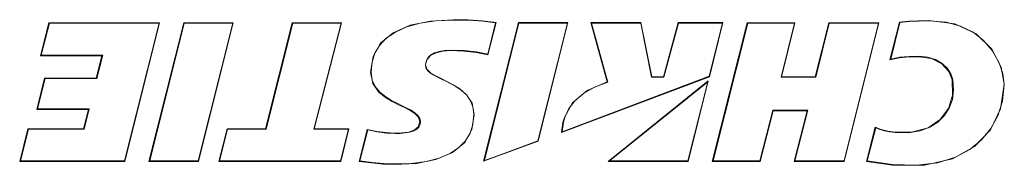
# Model space of a CAD drawing. Header units: millimetres. Extents: x 3925 to 5043, y -86 to 778.
# Tile 70 of 158: x 4397.08 to 4424.79, y 490.73 to 494.83. Entities that reach past the tile are written whole.
import ezdxf

# ---------------------------------------------------------------- set-up
doc = ezdxf.new("R2010")
doc.units = ezdxf.units.MM
doc.header["$LTSCALE"] = 46.255
doc.layers.add('H30K-TOP-COVDXF_CONTINUOUS_LINE', color=7, linetype='CONTINUOUS')
doc.layers.add('METAL-NAMEPLDXF_CONTINUOUS_LINE', color=7, linetype='CONTINUOUS')

msp = doc.modelspace()

# ---------------------------------------------------------------- linework, layer by layer
at = {"layer": 'H30K-TOP-COVDXF_CONTINUOUS_LINE', "color": 7, "linetype": 'Continuous', "lineweight": 0}
for p, q in [((4397.8979, 494.7443), (4397.6643, 493.8126)), ((4401.0121, 494.7443), (4397.8979, 494.7443)), ((4400.0335, 490.8403), (4401.0121, 494.7443)), ((4401.6923, 494.7442), (4400.7138, 490.8418)), ((4403.083, 494.7442), (4401.6923, 494.7442)), ((4402.1051, 490.8403), (4403.083, 494.7442)), ((4404.7454, 494.7442), (4403.9973, 491.7577)), ((4406.1362, 494.7442), (4404.7454, 494.7442)), ((4405.3662, 491.7577), (4406.1362, 494.7442)), ((4411.1141, 494.7457), (4410.1356, 490.8437)), ((4410.2568, 493.8409), (4410.4836, 494.7457)), ((4412.5047, 494.7457), (4411.1141, 494.7457)), ((4411.6691, 491.4108), (4412.5047, 494.7457)), ((4414.5646, 494.7457), (4413.151, 494.7457)), ((4413.151, 494.7457), (4413.6131, 493.0783)), ((4414.8684, 493.224), (4414.5646, 494.7457)), ((4415.6078, 494.7457), (4415.195, 493.224)), ((4416.8696, 494.7457), (4415.6078, 494.7457)), ((4416.4883, 493.224), (4416.8696, 494.7457)), ((4417.5572, 494.7437), (4416.5714, 490.8418)), ((4418.8952, 494.7437), (4417.5572, 494.7437)), ((4418.5224, 493.2217), (4418.8952, 494.7437)), ((4419.8508, 494.7437), (4419.4667, 493.2217)), ((4421.2624, 494.7437), (4419.8508, 494.7437)), ((4420.284, 490.8418), (4421.2624, 494.7437)), ((4421.8373, 494.7595), (4421.571, 493.6967)), ((4423.4, 494.7085), (4422.6657, 494.8048)), ((4423.9975, 494.4275), (4423.4, 494.7085)), ((4424.4365, 493.9967), (4423.9975, 494.4275)), ((4424.6986, 493.4974), (4424.4365, 493.9967)), ((4397.6643, 493.8126), (4399.3919, 493.8126)), ((4399.3919, 493.8126), (4399.2317, 493.1829)), ((4423.2277, 493.3744), (4423.3259, 493.1376)), ((4424.7911, 493.0119), (4424.6986, 493.4974)), ((4397.7754, 493.1829), (4397.5551, 492.3035)), ((4399.2317, 493.1829), (4397.7754, 493.1829)), ((4412.3275, 491.6509), (4416.4883, 493.224)), ((4413.0528, 492.8356), (4413.6131, 493.0783)), ((4416.4598, 493.1101), (4413.6389, 490.8414)), ((4415.195, 493.224), (4414.8684, 493.224)), ((4415.8914, 490.8414), (4416.4598, 493.1101)), ((4419.4667, 493.2217), (4418.5224, 493.2217)), ((4412.6386, 492.4937), (4413.0528, 492.8356)), ((4424.6886, 492.3174), (4424.7911, 493.0119)), ((4409.6561, 492.7157), (4409.8091, 492.4798)), ((4412.4078, 492.0798), (4412.6386, 492.4937)), ((4397.5551, 492.3035), (4399.0095, 492.3035)), ((4399.0095, 492.3035), (4398.8727, 491.754)), ((4409.8091, 492.4798), (4409.87, 492.1656)), ((4417.9168, 490.8418), (4418.283, 492.2662)), ((4418.283, 492.2662), (4419.2396, 492.2662)), ((4419.2396, 492.2662), (4418.8735, 490.8418)), ((4424.4068, 491.7323), (4424.6886, 492.3174)), ((4409.87, 492.1656), (4409.8043, 491.7387)), ((4397.3054, 491.754), (4397.0763, 490.8403)), ((4398.8727, 491.754), (4397.3054, 491.754)), ((4402.9122, 491.7577), (4402.6828, 490.8411)), ((4403.9973, 491.7577), (4402.9122, 491.7577)), ((4406.3412, 491.7577), (4405.3662, 491.7577)), ((4406.1114, 490.8411), (4406.3412, 491.7577)), ((4406.8569, 491.7415), (4406.6312, 490.8411)), ((4409.8043, 491.7387), (4409.603, 491.3752)), ((4412.3275, 491.6509), (4412.3427, 491.797)), ((4421.1607, 491.8004), (4420.9088, 490.8411)), ((4421.3269, 491.7396), (4421.1607, 491.8004)), ((4423.9555, 491.2574), (4424.4068, 491.7323)), ((4423.3299, 490.9127), (4423.9555, 491.2574)), ((4397.0763, 490.8403), (4400.0335, 490.8403)), ((4400.7138, 490.8418), (4402.1051, 490.8403)), ((4402.6828, 490.8411), (4406.1114, 490.8411)), ((4413.6389, 490.8414), (4415.8914, 490.8414)), ((4416.5714, 490.8418), (4417.9168, 490.8418)), ((4418.8735, 490.8418), (4420.284, 490.8418)), ((4420.9088, 490.8411), (4421.6395, 490.7351)), ((4422.542, 490.7325), (4423.3299, 490.9127)), ((4421.6395, 490.7351), (4422.542, 490.7325))]:
    msp.add_line(p, q, dxfattribs=at)
for points in [[(4408.0683, 494.6716), (4408.6363, 494.791), (4409.275, 494.8288)], [(4409.275, 494.8288), (4409.7024, 494.8223), (4410.1065, 494.7994), (4410.4836, 494.7457)], [(4422.6657, 494.8048), (4422.3801, 494.8004), (4422.1036, 494.7864), (4421.8373, 494.7595)], [(4407.2358, 494.1648), (4407.5894, 494.4614), (4408.0683, 494.6716)], [(4406.9489, 493.3493), (4407.0219, 493.7918), (4407.2358, 494.1648)], [(4409.1976, 493.9575), (4408.9858, 493.9433), (4408.7976, 493.8984), (4408.6423, 493.8166), (4408.5393, 493.6969), (4408.5019, 493.5474)], [(4410.2568, 493.8409), (4409.9276, 493.9066), (4409.5737, 493.9434), (4409.1976, 493.9575)], [(4421.571, 493.6967), (4421.8381, 493.7537), (4422.1052, 493.7806), (4422.3842, 493.787)], [(4422.3842, 493.787), (4422.7432, 493.7328), (4423.0307, 493.5844), (4423.2277, 493.3744)], [(4408.3402, 491.9568), (4408.2985, 492.0816), (4408.1991, 492.1914), (4408.0642, 492.2764), (4407.9106, 492.3549), (4407.7429, 492.4365), (4407.562, 492.5281), (4407.3708, 492.6427), (4407.1767, 492.8012), (4407.0165, 493.0329), (4406.9489, 493.3493)], [(4408.5019, 493.5474), (4408.545, 493.4259), (4408.6494, 493.3273), (4408.7851, 493.2469), (4408.9363, 493.1703), (4409.1024, 493.0903), (4409.2807, 492.9976), (4409.4688, 492.8796), (4409.6561, 492.7157)], [(4423.3259, 493.1376), (4423.3356, 492.7083), (4423.216, 492.3305), (4422.9833, 492.0179), (4422.6441, 491.7902), (4422.2133, 491.6688), (4421.7162, 491.6624)], [(4407.6365, 491.6365), (4407.8366, 491.6437), (4408.018, 491.6685), (4408.1755, 491.7187), (4408.294, 491.8105), (4408.3402, 491.9568)], [(4412.3427, 491.797), (4412.3691, 491.9383), (4412.4078, 492.0798)], [(4406.8569, 491.7415), (4407.1258, 491.6849), (4407.386, 491.65), (4407.6365, 491.6365)], [(4421.7162, 491.6624), (4421.5123, 491.6936), (4421.3269, 491.7396)], [(4410.1356, 490.8437), (4410.6437, 491.0307), (4411.6691, 491.4108)], [(4409.603, 491.3752), (4409.2599, 491.0891), (4408.7931, 490.8931), (4408.2423, 490.786), (4407.626, 490.7531)], [(4407.626, 490.7531), (4407.304, 490.7663), (4406.9718, 490.7992), (4406.6312, 490.8411)]]:
    msp.add_lwpolyline(points, dxfattribs=at)
at = {"layer": 'METAL-NAMEPLDXF_CONTINUOUS_LINE', "color": 7, "linetype": 'Continuous', "lineweight": 0}
for p, q in [((4397.9127, 494.7343), (4397.6854, 493.8276)), ((4401.0011, 494.7343), (4397.9127, 494.7343)), ((4400.0288, 490.8553), (4401.0011, 494.7343)), ((4401.7071, 494.7342), (4400.7348, 490.8567)), ((4403.0719, 494.7342), (4401.7071, 494.7342)), ((4402.1003, 490.8553), (4403.0719, 494.7342)), ((4404.7601, 494.7342), (4404.012, 491.7477)), ((4406.125, 494.7342), (4404.7601, 494.7342)), ((4405.3551, 491.7477), (4406.125, 494.7342)), ((4408.7882, 494.7968), (4408.3503, 494.7325)), ((4409.28, 494.8188), (4408.7882, 494.7968)), ((4411.1288, 494.7357), (4410.1585, 490.8662)), ((4410.2528, 493.8588), (4410.4734, 494.7388)), ((4412.4937, 494.7357), (4411.1288, 494.7357)), ((4411.6636, 491.4227), (4412.4937, 494.7357)), ((4414.5593, 494.7357), (4413.1724, 494.7357)), ((4413.1724, 494.7357), (4413.6333, 493.0725)), ((4414.8631, 493.214), (4414.5593, 494.7357)), ((4415.6223, 494.7357), (4415.2095, 493.214)), ((4416.8586, 494.7357), (4415.6223, 494.7357)), ((4416.4828, 493.2359), (4416.8586, 494.7357)), ((4417.5719, 494.7337), (4416.5925, 490.8568)), ((4418.8842, 494.7337), (4417.5719, 494.7337)), ((4418.5115, 493.2116), (4418.8842, 494.7337)), ((4419.8656, 494.7337), (4419.4814, 493.2118)), ((4421.2514, 494.7337), (4419.8656, 494.7337)), ((4420.2793, 490.8568), (4421.2514, 494.7337)), ((4421.8523, 494.7508), (4421.5932, 493.7166)), ((4423.1514, 494.7547), (4422.6707, 494.7948)), ((4423.5619, 494.6465), (4423.1514, 494.7547)), ((4407.65, 494.482), (4407.3956, 494.305)), ((4424.4516, 493.9635), (4424.2067, 494.2475)), ((4409.0327, 493.9635), (4409.2026, 493.9725)), ((4424.6367, 493.6343), (4424.4516, 493.9635)), ((4397.6854, 493.8276), (4399.413, 493.8276)), ((4399.413, 493.8276), (4399.2464, 493.1729)), ((4406.9964, 493.6373), (4406.9664, 493.3518)), ((4408.4944, 493.5496), (4408.5133, 493.6575)), ((4408.5133, 493.6575), (4408.563, 493.753)), ((4422.1114, 493.7957), (4422.3892, 493.802)), ((4424.7458, 493.311), (4424.6367, 493.6343)), ((4406.9664, 493.3518), (4407.0009, 493.1292)), ((4408.5127, 493.4717), (4408.4944, 493.5496)), ((4397.7902, 493.1729), (4397.5761, 492.3185)), ((4399.2464, 493.1729), (4397.7902, 493.1729)), ((4412.3465, 491.6721), (4416.4828, 493.2359)), ((4413.6333, 493.0725), (4413.2595, 492.9298)), ((4416.4436, 493.0795), (4413.6793, 490.8561)), ((4415.2095, 493.214), (4414.8631, 493.214)), ((4415.8867, 490.8568), (4416.4436, 493.0795)), ((4419.4814, 493.2118), (4418.5115, 493.2116)), ((4423.2885, 493.3027), (4423.3432, 493.1425)), ((4424.7836, 493.0144), (4424.7458, 493.311)), ((4413.2595, 492.9298), (4412.9502, 492.7546)), ((4424.7357, 492.5395), (4424.7836, 493.0144)), ((4409.8353, 492.3767), (4409.7678, 492.5501)), ((4412.7113, 492.553), (4412.5374, 492.3252)), ((4412.9502, 492.7546), (4412.7113, 492.553)), ((4424.6109, 492.1262), (4424.7357, 492.5395)), ((4397.5761, 492.3185), (4399.0305, 492.3185)), ((4399.0305, 492.3185), (4398.8875, 491.744)), ((4409.8624, 492.1681), (4409.8353, 492.3767)), ((4412.5374, 492.3252), (4412.4247, 492.0786)), ((4417.9121, 490.8568), (4418.2784, 492.2812)), ((4418.2784, 492.2812), (4419.2607, 492.2812)), ((4419.2607, 492.2812), (4418.8947, 490.8568)), ((4409.8331, 491.8791), (4409.8624, 492.1681)), ((4412.3876, 491.9434), (4412.3618, 491.8098)), ((4412.4247, 492.0786), (4412.3876, 491.9434)), ((4424.4156, 491.7625), (4424.6109, 492.1262)), ((4397.3201, 491.744), (4397.0973, 490.8553)), ((4398.8875, 491.744), (4397.3201, 491.744)), ((4402.927, 491.7477), (4402.7038, 490.8561)), ((4404.012, 491.7477), (4402.927, 491.7477)), ((4406.3301, 491.7477), (4405.3551, 491.7477)), ((4406.1066, 490.8561), (4406.3301, 491.7477)), ((4406.871, 491.7288), (4406.6518, 490.8543)), ((4408.3075, 491.8036), (4408.2411, 491.7414)), ((4409.7532, 491.6319), (4409.8331, 491.8791)), ((4412.3618, 491.8098), (4412.3465, 491.6721)), ((4421.1738, 491.7848), (4420.9295, 490.8539)), ((4421.291, 491.7408), (4421.1738, 491.7848)), ((4421.72, 491.6525), (4421.5629, 491.6745)), ((4424.1528, 491.4449), (4424.4156, 491.7625)), ((4407.6415, 491.6265), (4407.3993, 491.6391)), ((4407.7887, 491.6303), (4407.6415, 491.6265)), ((4409.4411, 491.2296), (4409.6248, 491.4187)), ((4409.6248, 491.4187), (4409.7532, 491.6319)), ((4410.6525, 491.0479), (4411.6636, 491.4227)), ((4423.8223, 491.1762), (4424.1528, 491.4449)), ((4409.1937, 491.066), (4409.4411, 491.2296)), ((4423.4132, 490.9597), (4423.8223, 491.1762)), ((4397.0973, 490.8553), (4400.0288, 490.8553)), ((4400.7348, 490.8567), (4402.1003, 490.8553)), ((4402.7038, 490.8561), (4406.1066, 490.8561)), ((4410.1585, 490.8662), (4410.6525, 491.0479)), ((4413.6793, 490.8561), (4415.8867, 490.8568)), ((4416.5925, 490.8568), (4417.9121, 490.8568)), ((4418.8947, 490.8568), (4420.2793, 490.8568)), ((4420.9295, 490.8539), (4421.646, 490.75)), ((4422.9137, 490.805), (4423.4132, 490.9597)), ((4407.3201, 490.7805), (4407.631, 490.7681)), ((4421.646, 490.75), (4422.3224, 490.7314)), ((4422.3224, 490.7314), (4422.9137, 490.805))]:
    msp.add_line(p, q, dxfattribs=at)
for points in [[(4408.3503, 494.7325), (4407.9698, 494.6264), (4407.65, 494.482)], [(4410.4734, 494.7388), (4410.1123, 494.7893), (4409.7137, 494.8121), (4409.28, 494.8188)], [(4422.6707, 494.7948), (4422.3837, 494.7904), (4422.1106, 494.7765), (4421.8523, 494.7508)], [(4424.2067, 494.2475), (4423.9101, 494.476), (4423.5619, 494.6465)], [(4407.3956, 494.305), (4407.2071, 494.1051), (4407.0766, 493.8852), (4406.9964, 493.6373)], [(4408.563, 493.753), (4408.6416, 493.8304), (4408.7502, 493.8933), (4408.8812, 493.9377), (4409.0327, 493.9635)], [(4409.2026, 493.9725), (4409.5856, 493.9579), (4409.9353, 493.9213), (4410.2528, 493.8588)], [(4421.5932, 493.7166), (4421.8506, 493.77), (4422.1114, 493.7957)], [(4422.3892, 493.802), (4422.641, 493.7761), (4422.8585, 493.7063), (4423.0444, 493.596), (4423.1891, 493.4577), (4423.2885, 493.3027)], [(4408.6356, 493.3276), (4408.5603, 493.3941), (4408.5127, 493.4717)], [(4409.7678, 492.5501), (4409.6508, 492.7109), (4409.5007, 492.8467), (4409.3506, 492.948), (4409.2075, 493.0282), (4409.0734, 493.0955), (4408.9483, 493.1556), (4408.833, 493.2126), (4408.7291, 493.2692), (4408.6356, 493.3276)], [(4407.0009, 493.1292), (4407.0804, 492.9499), (4407.2123, 492.7911), (4407.3805, 492.6571), (4407.5444, 492.5572), (4407.6986, 492.4771), (4407.8419, 492.4074), (4407.9738, 492.3423), (4408.0948, 492.2793), (4408.2008, 492.2124), (4408.2835, 492.1337)], [(4423.3432, 493.1425), (4423.3652, 492.8507), (4423.3284, 492.5839), (4423.2384, 492.3396), (4423.1001, 492.1237), (4422.9198, 491.9439), (4422.6948, 491.8007), (4422.4186, 491.6977), (4422.0917, 491.6464), (4421.72, 491.6525)], [(4408.2835, 492.1337), (4408.3371, 492.0463), (4408.3577, 491.9596)], [(4408.3577, 491.9596), (4408.3457, 491.8771), (4408.3075, 491.8036)], [(4407.3993, 491.6391), (4407.142, 491.6728), (4406.871, 491.7288)], [(4408.2411, 491.7414), (4408.1512, 491.695), (4408.0442, 491.6629), (4407.9231, 491.6419), (4407.7887, 491.6303)], [(4421.5629, 491.6745), (4421.4208, 491.7054), (4421.291, 491.7408)], [(4406.6518, 490.8543), (4406.9934, 490.8124), (4407.3201, 490.7805)], [(4407.631, 490.7681), (4408.0995, 490.7867), (4408.5182, 490.842), (4408.8843, 490.9354), (4409.1937, 491.066)]]:
    msp.add_lwpolyline(points, dxfattribs=at)

doc.saveas('drawing.dxf')
